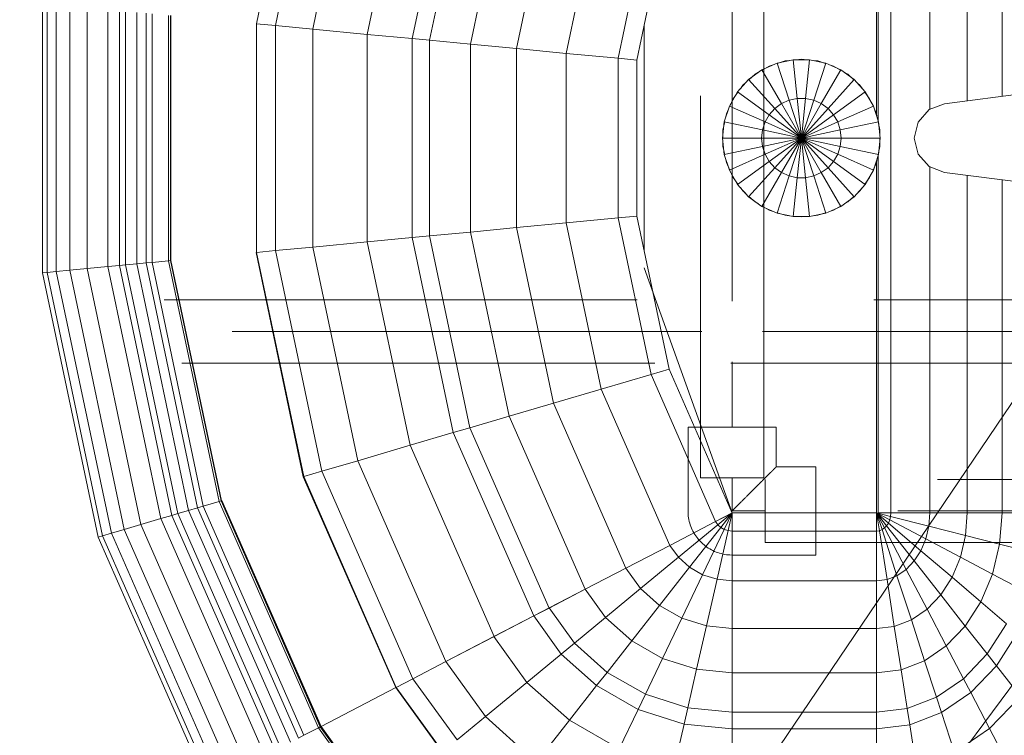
# Model space of a CAD drawing. Header units: millimetres. Extents: x -121 to 19418, y 4737 to 43947.
# Tile 12 of 42: x 12623 to 12935, y 40419 to 40646. Entities that reach past the tile are written whole.
import ezdxf

# ---------------------------------------------------------------- set-up
doc = ezdxf.new("R2010")
doc.units = ezdxf.units.MM
doc.linetypes.add('ADSK_Скрыто', pattern=[300, 150, -150])
doc.linetypes.add('ADSK_Штриховая_ш3 п1_5', pattern=[225, 150, -75])
for name, color, linetype, lineweight in [('A-DETL-____-HDLN', 90, 'ADSK_Скрыто', 9), ('A-DETL-____-MBND', 5, 'ADSK_Штриховая_ш3 п1_5', 20), ('M-EQPM-____-OTLN', 50, 'Continuous', 20), ('P-PIPE-____-IDEN', 2, 'Continuous', 20)]:
    doc.layers.add(name, color=color, linetype=linetype, lineweight=lineweight)

# ---------------------------------------------------------------- blocks, each defined once
blk = doc.blocks.new('Прямая форма - 83 new-608910-В_Этаж 04_Водопровод')
at = {"layer": 'M-EQPM-____-OTLN', "color": 9}
for p, q in [((-17.64, -108.83), (-10.91, -161.71)), ((10.91, -161.71), (17.64, -108.83)), ((118.83, -143.5), (118.83, -133.71)), ((118.83, -133.71), (118.83, -143.5)), ((128.72, -144.27), (131.15, -134.66)), ((138.23, -146.53), (143.01, -137.48)), ((167.24, -145.29), (156.87, -138.61)), ((167.24, -145.29), (176.96, -137.68)), ((187.18, -147.45), (176.96, -137.68)), ((187.18, -147.45), (200.99, -140.21)), ((-13.23, -143.5), (-118.83, -143.5)), ((118.83, -143.5), (13.23, -143.5)), ((128.72, -144.27), (118.83, -143.5)), ((118.83, -154.51), (118.83, -143.5)), ((118.83, -143.5), (118.83, -154.51)), ((146.99, -150.2), (153.93, -142.06)), ((163.51, -148.22), (153.93, -142.06)), ((125.98, -155.06), (128.72, -144.27)), ((138.23, -146.53), (128.72, -144.27)), ((132.86, -156.7), (138.23, -146.53)), ((146.99, -150.2), (138.23, -146.53)), ((163.51, -148.22), (167.24, -145.29)), ((175.76, -153.43), (167.24, -145.29)), ((154.68, -155.15), (163.51, -148.22)), ((171.37, -155.74), (163.51, -148.22)), ((175.76, -153.43), (187.18, -147.45)), ((194.78, -158.6), (187.18, -147.45)), ((139.2, -159.35), (146.99, -150.2)), ((154.68, -155.15), (146.99, -150.2)), ((-11.83, -154.51), (-118.83, -154.51)), ((118.83, -154.51), (11.83, -154.51)), ((125.98, -155.06), (118.83, -154.51)), ((118.83, -166.38), (118.83, -154.51)), ((118.83, -154.51), (118.83, -166.38)), ((123.03, -166.71), (125.98, -155.06)), ((132.86, -156.7), (125.98, -155.06)), ((144.76, -162.93), (154.68, -155.15)), ((160.98, -161.18), (154.68, -155.15)), ((160.98, -161.18), (171.37, -155.74)), ((171.37, -155.74), (175.76, -153.43)), ((177.21, -164.3), (171.37, -155.74)), ((182.09, -162.72), (175.76, -153.43)), ((127.07, -167.67), (132.86, -156.7)), ((139.2, -159.35), (132.86, -156.7)), ((182.09, -162.72), (194.78, -158.6)), ((-10.91, -161.71), (-9.03, -166.6)), ((9.03, -166.6), (10.91, -161.71)), ((130.79, -169.23), (139.2, -159.35)), ((144.76, -162.93), (139.2, -159.35)), ((149.32, -167.29), (160.98, -161.18)), ((165.67, -168.05), (160.98, -161.18)), ((134.05, -171.33), (144.76, -162.93)), ((149.32, -167.29), (144.76, -162.93)), ((165.67, -168.05), (177.21, -164.3)), ((177.21, -164.3), (182.09, -162.72)), ((180.8, -173.6), (177.21, -164.3)), ((185.98, -172.79), (182.09, -162.72)), ((-9.11, -166.38), (-118.83, -166.38)), ((-9.03, -166.6), (-5.09, -170.07)), ((5.09, -170.07), (9.03, -166.6)), ((118.83, -166.38), (9.11, -166.38)), ((123.03, -166.71), (118.83, -166.38)), ((118.83, -178.78), (118.83, -166.38)), ((118.83, -166.38), (118.83, -178.78)), ((119.94, -178.86), (123.03, -166.71)), ((121.02, -179.12), (127.07, -167.67)), ((127.07, -167.67), (123.03, -166.71)), ((130.79, -169.23), (127.07, -167.67)), ((136.73, -173.89), (149.32, -167.29)), ((152.71, -172.26), (149.32, -167.29)), ((152.71, -172.26), (165.67, -168.05)), ((168.55, -175.51), (165.67, -168.05)), ((-5.09, -170.07), (0, -171.32)), ((0, -171.32), (5.09, -170.07)), ((122.01, -179.53), (130.79, -169.23)), ((122.88, -180.09), (134.05, -171.33)), ((134.05, -171.33), (130.79, -169.23)), ((136.73, -173.89), (134.05, -171.33)), ((185.98, -172.79), (199.45, -170.69)), ((123.59, -180.77), (136.73, -173.89)), ((138.72, -176.81), (136.73, -173.89)), ((138.72, -176.81), (152.71, -172.26)), ((154.8, -177.66), (152.71, -172.26)), ((168.55, -175.51), (180.8, -173.6)), ((180.8, -173.6), (185.98, -172.79)), ((182.02, -183.27), (180.8, -173.6)), ((187.3, -183.27), (185.98, -172.79)), ((124.12, -181.55), (138.72, -176.81)), ((139.94, -179.98), (138.72, -176.81)), ((139.94, -179.98), (154.8, -177.66)), ((154.8, -177.66), (168.55, -175.51)), ((155.5, -183.27), (154.8, -177.66)), ((169.53, -183.27), (168.55, -175.51)), ((118.83, -178.78), (-118.83, -178.78)), ((119.94, -178.86), (118.83, -178.78)), ((118.83, -182.73), (118.83, -178.78)), ((118.83, -178.78), (118.83, -182.73)), ((118.83, -183.27), (119.94, -178.86)), ((118.83, -183.27), (121.02, -179.12)), ((118.83, -183.27), (122.01, -179.53)), ((118.83, -183.27), (122.88, -180.09)), ((118.83, -183.27), (123.59, -180.77)), ((121.02, -179.12), (119.94, -178.86)), ((122.01, -179.53), (121.02, -179.12)), ((122.88, -180.09), (122.01, -179.53)), ((123.59, -180.77), (122.88, -180.09)), ((124.12, -181.55), (123.59, -180.77)), ((124.45, -182.4), (139.94, -179.98)), ((140.36, -183.27), (139.94, -179.98)), ((-118.83, -182.73), (-5.2, -182.73)), ((-7.85, -183.27), (-118.83, -183.27)), ((-5.2, -182.68), (-10.17, -184.3)), ((-8.92, -183.89), (-7.73, -183.36)), ((-7.73, -183.36), (-6.44, -183.09)), ((0, -182.13), (-5.2, -182.68)), ((-5.2, -182.68), (-2.62, -194.79)), ((-5.17, -182.82), (-2.61, -182.27)), ((-2.61, -182.27), (-1.3, -182.27)), ((0, -194.51), (0, -182.13)), ((5.2, -182.68), (0, -182.13)), ((0, -182.27), (2.61, -182.27)), ((2.61, -182.27), (5.17, -182.82)), ((2.62, -194.79), (5.2, -182.68)), ((10.17, -184.3), (5.2, -182.68)), ((5.34, -182.73), (118.83, -182.73)), ((6.44, -183.09), (7.73, -183.36)), ((118.83, -183.27), (7.32, -183.27)), ((7.73, -183.36), (10.11, -184.42)), ((118.83, -183.27), (124.12, -181.55)), ((118.83, -183.27), (124.45, -182.4)), ((118.83, -183.27), (118.83, -229.07)), ((124.56, -183.27), (118.83, -183.27)), ((118.83, -229.07), (118.83, -183.27)), ((118.83, -183.27), (124.56, -183.27)), ((124.45, -182.4), (124.12, -181.55)), ((124.56, -183.27), (124.45, -182.4)), ((140.36, -183.27), (124.56, -183.27)), ((124.56, -229.09), (124.56, -183.27)), ((124.56, -183.27), (140.36, -183.27)), ((155.5, -183.27), (140.36, -183.27)), ((140.36, -229.09), (140.36, -183.27)), ((140.36, -183.27), (155.5, -183.27)), ((169.53, -183.27), (155.5, -183.27)), ((155.5, -229.09), (155.5, -183.27)), ((155.5, -183.27), (169.53, -183.27)), ((182.02, -183.27), (169.53, -183.27)), ((169.53, -229.09), (169.53, -183.27)), ((169.53, -183.27), (182.02, -183.27)), ((187.3, -183.27), (182.02, -183.27)), ((182.02, -229.09), (182.02, -183.27)), ((182.02, -183.27), (187.3, -183.27)), ((201.03, -183.27), (187.3, -183.27)), ((187.3, -229.09), (187.3, -183.27)), ((187.3, -183.27), (201.03, -183.27)), ((-14.69, -186.91), (-18.58, -190.41)), ((-10.17, -184.3), (-14.69, -186.91)), ((-14.69, -186.91), (-7.42, -196.92)), ((-14.61, -187.02), (-12.5, -185.48)), ((-12.5, -185.48), (-10.11, -184.42)), ((-10.17, -184.3), (-5.13, -195.6)), ((5.13, -195.6), (10.17, -184.3)), ((7.42, -196.92), (14.69, -186.91)), ((14.69, -186.91), (10.17, -184.3)), ((11.3, -184.95), (12.5, -185.48)), ((12.5, -185.48), (14.61, -187.02)), ((18.58, -190.41), (14.69, -186.91)), ((-18.58, -190.41), (-21.65, -194.63)), ((-18.58, -190.41), (-9.38, -198.69)), ((-17.36, -189.26), (-16.73, -188.56)), ((-16.73, -188.56), (-15.67, -187.79)), ((9.38, -198.69), (18.58, -190.41)), ((15.67, -187.79), (16.73, -188.56)), ((16.73, -188.56), (17.36, -189.26)), ((21.65, -194.63), (18.58, -190.41)), ((-20.88, -193.58), (-20.23, -192.44)), ((-20.23, -192.44), (-18.48, -190.5)), ((18.48, -190.5), (20.23, -192.44)), ((20.23, -192.44), (20.88, -193.58)), ((-21.65, -194.63), (-23.78, -199.41)), ((-22.84, -196.97), (-21.53, -194.7)), ((-21.65, -194.63), (-10.93, -200.82)), ((-5.13, -195.6), (-7.42, -196.92)), ((-2.62, -194.79), (-5.13, -195.6)), ((-5.13, -195.6), (0, -207.13)), ((0, -194.51), (-2.62, -194.79)), ((-2.62, -194.79), (0, -207.13)), ((0, -207.13), (0, -194.51)), ((2.62, -194.79), (0, -194.51)), ((0, -207.13), (2.62, -194.79)), ((0, -207.13), (5.13, -195.6)), ((5.13, -195.6), (2.62, -194.79)), ((7.42, -196.92), (5.13, -195.6)), ((10.93, -200.82), (21.65, -194.63)), ((21.53, -194.7), (22.84, -196.97)), ((23.78, -199.41), (21.65, -194.63)), ((-23.78, -199.41), (-24.86, -204.52)), ((-24.45, -201.94), (-23.65, -199.45)), ((-23.78, -199.41), (-12, -203.23)), ((-23.24, -198.21), (-22.84, -196.97)), ((-9.38, -198.69), (-10.93, -200.82)), ((-7.42, -196.92), (-9.38, -198.69)), ((-9.38, -198.69), (0, -207.13)), ((-7.42, -196.92), (0, -207.13)), ((0, -207.13), (7.42, -196.92)), ((0, -207.13), (9.38, -198.69)), ((9.38, -198.69), (7.42, -196.92)), ((10.93, -200.82), (9.38, -198.69)), ((12, -203.23), (23.78, -199.41)), ((22.84, -196.97), (23.24, -198.21)), ((23.65, -199.45), (24.45, -201.94)), ((24.86, -204.52), (23.78, -199.41)), ((-24.59, -203.24), (-24.45, -201.94)), ((-10.93, -200.82), (-12, -203.23)), ((-10.93, -200.82), (0, -207.13)), ((0, -207.13), (10.93, -200.82)), ((12, -203.23), (10.93, -200.82)), ((24.45, -201.94), (24.59, -203.24)), ((-25, -207.13), (-24.73, -204.54)), ((-24.86, -204.52), (-12.55, -205.82)), ((-24.86, -204.52), (-24.86, -209.75)), ((-12, -203.23), (-12.55, -205.82)), ((-12.55, -205.82), (0, -207.13)), ((-12.55, -205.82), (-12.55, -208.45)), ((-12, -203.23), (0, -207.13)), ((0, -207.13), (12, -203.23)), ((0, -207.13), (12.55, -205.82)), ((12.55, -205.82), (12, -203.23)), ((12.55, -205.82), (24.86, -204.52)), ((12.55, -208.45), (12.55, -205.82)), ((24.73, -204.54), (25, -207.13)), ((24.86, -209.75), (24.86, -204.52)), ((-24.73, -209.73), (-25, -207.13)), ((-24.86, -209.75), (-12.55, -208.45)), ((-12.55, -208.45), (0, -207.13)), ((-12.55, -208.45), (-12, -211.04)), ((-12, -211.04), (0, -207.13)), ((-10.93, -213.45), (0, -207.13)), ((-9.38, -215.58), (0, -207.13)), ((-7.42, -217.35), (0, -207.13)), ((-5.13, -218.67), (0, -207.13)), ((-2.62, -219.48), (0, -207.13)), ((0, -207.13), (12.55, -208.45)), ((0, -207.13), (12, -211.04)), ((0, -207.13), (10.93, -213.45)), ((0, -207.13), (9.38, -215.58)), ((0, -207.13), (7.42, -217.35)), ((0, -207.13), (5.13, -218.67)), ((0, -207.13), (2.62, -219.48)), ((0, -219.76), (0, -207.13)), ((12, -211.04), (12.55, -208.45)), ((12.55, -208.45), (24.86, -209.75)), ((25, -207.13), (24.73, -209.73)), ((-24.86, -209.75), (-23.78, -214.86)), ((-24.45, -212.33), (-24.59, -211.03)), ((-23.65, -214.82), (-24.45, -212.33)), ((-23.78, -214.86), (-12, -211.04)), ((-12, -211.04), (-10.93, -213.45)), ((10.93, -213.45), (12, -211.04)), ((12, -211.04), (23.78, -214.86)), ((24.45, -212.33), (23.65, -214.82)), ((23.78, -214.86), (24.86, -209.75)), ((24.59, -211.03), (24.45, -212.33)), ((-23.78, -214.86), (-21.65, -219.63)), ((-21.65, -219.63), (-10.93, -213.45)), ((-10.93, -213.45), (-9.38, -215.58)), ((9.38, -215.58), (10.93, -213.45)), ((10.93, -213.45), (21.65, -219.63)), ((21.65, -219.63), (23.78, -214.86)), ((-22.84, -217.3), (-23.24, -216.06)), ((-21.53, -219.57), (-22.84, -217.3)), ((-18.58, -223.86), (-9.38, -215.58)), ((-14.69, -227.36), (-7.42, -217.35)), ((-9.38, -215.58), (-7.42, -217.35)), ((-7.42, -217.35), (-5.13, -218.67)), ((5.13, -218.67), (7.42, -217.35)), ((7.42, -217.35), (9.38, -215.58)), ((7.42, -217.35), (14.69, -227.36)), ((9.38, -215.58), (18.58, -223.86)), ((22.84, -217.3), (21.53, -219.57)), ((23.24, -216.06), (22.84, -217.3)), ((-21.65, -219.63), (-18.58, -223.86)), ((-20.23, -221.83), (-20.88, -220.69)), ((-10.17, -229.97), (-5.13, -218.67)), ((-5.2, -231.59), (-2.62, -219.48)), ((-5.13, -218.67), (-2.62, -219.48)), ((-2.62, -219.48), (0, -219.76)), ((0, -219.76), (2.62, -219.48)), ((0, -232.13), (0, -219.76)), ((2.62, -219.48), (5.13, -218.67)), ((2.62, -219.48), (5.2, -231.59)), ((5.13, -218.67), (10.17, -229.97)), ((18.58, -223.86), (21.65, -219.63)), ((20.88, -220.69), (20.23, -221.83)), ((-18.48, -223.77), (-20.23, -221.83)), ((-18.58, -223.86), (-14.69, -227.36)), ((-16.73, -225.71), (-17.6, -224.74)), ((14.69, -227.36), (18.58, -223.86)), ((17.6, -224.74), (16.73, -225.71)), ((20.23, -221.83), (18.48, -223.77)), ((-15.67, -226.48), (-16.73, -225.71)), ((-14.69, -227.36), (-10.17, -229.97)), ((-12.5, -228.79), (-14.61, -227.25)), ((10.17, -229.97), (14.69, -227.36)), ((14.61, -227.25), (12.5, -228.79)), ((16.73, -225.71), (15.67, -226.48)), ((-10.11, -229.85), (-12.5, -228.79)), ((-10.17, -229.97), (-5.2, -231.59)), ((-7.73, -230.91), (-8.92, -230.38)), ((-6.44, -231.18), (-7.73, -230.91)), ((5.2, -231.59), (10.17, -229.97)), ((7.73, -230.91), (6.44, -231.18)), ((10.11, -229.85), (7.73, -230.91)), ((12.5, -228.79), (11.3, -229.32)), ((118.83, -229.09), (41.1, -257.04)), ((73.23, -249.09), (118.84, -229.07)), ((124.56, -229.09), (118.83, -229.09)), ((118.83, -229.09), (121.56, -234.36)), ((118.83, -229.09), (122.57, -233.63)), ((118.83, -229.09), (122.57, -233.63)), ((118.83, -229.09), (123.41, -232.69)), ((118.83, -229.09), (123.41, -232.69)), ((118.83, -229.09), (124.04, -231.59)), ((118.83, -229.09), (124.04, -231.59)), ((118.83, -229.09), (124.43, -230.37)), ((118.83, -229.09), (124.43, -230.37)), ((118.83, -229.09), (124.56, -229.09)), ((118.84, -229.07), (121.57, -234.34)), ((124.04, -231.59), (124.43, -230.37)), ((124.04, -231.59), (124.43, -230.37)), ((124.43, -230.37), (124.56, -229.09)), ((124.43, -230.37), (124.56, -229.09)), ((124.43, -230.37), (139.86, -233.89)), ((124.43, -230.37), (139.86, -233.89)), ((140.36, -229.09), (124.56, -229.09)), ((124.56, -229.09), (140.36, -229.09)), ((139.86, -233.89), (140.36, -229.09)), ((139.86, -233.89), (140.36, -229.09)), ((155.5, -229.09), (140.36, -229.09)), ((140.36, -229.09), (155.5, -229.09)), ((154.66, -237.26), (155.5, -229.09)), ((154.66, -237.26), (155.5, -229.09)), ((169.53, -229.09), (155.5, -229.09)), ((155.5, -229.09), (169.53, -229.09)), ((168.36, -240.39), (169.53, -229.09)), ((168.36, -240.39), (169.53, -229.09)), ((182.02, -229.09), (169.53, -229.09)), ((169.53, -229.09), (182.02, -229.09)), ((180.56, -243.17), (182.02, -229.09)), ((180.56, -243.17), (182.02, -229.09)), ((187.3, -229.09), (182.02, -229.09)), ((182.02, -229.09), (187.3, -229.09)), ((185.73, -244.35), (187.3, -229.09)), ((185.73, -244.35), (187.3, -229.09)), ((201.03, -229.09), (187.3, -229.09)), ((187.3, -229.09), (201.03, -229.09)), ((-5.2, -231.59), (0, -232.13)), ((-2.61, -232), (-5.17, -231.45)), ((0, -232), (-2.61, -232)), ((0, -232.13), (5.2, -231.59)), ((2.61, -232), (1.3, -232)), ((5.17, -231.45), (2.61, -232)), ((121.56, -234.36), (122.57, -233.63)), ((121.56, -234.36), (122.57, -233.63)), ((122.57, -233.63), (123.41, -232.69)), ((122.57, -233.63), (123.41, -232.69)), ((122.57, -233.63), (132.89, -246.14)), ((122.57, -233.63), (132.89, -246.14)), ((123.41, -232.69), (124.04, -231.59)), ((123.41, -232.69), (124.04, -231.59)), ((123.41, -232.69), (136.04, -242.61)), ((123.41, -232.69), (136.04, -242.61)), ((124.04, -231.59), (138.4, -238.46)), ((124.04, -231.59), (138.4, -238.46)), ((138.4, -238.46), (139.86, -233.89)), ((138.4, -238.46), (139.86, -233.89)), ((139.86, -233.89), (154.66, -237.26)), ((139.86, -233.89), (154.66, -237.26)), ((74.91, -254.82), (121.57, -234.34)), ((74.91, -254.82), (121.57, -234.34)), ((121.56, -234.36), (129.09, -248.88)), ((121.57, -234.34), (129.1, -248.85)), ((152.17, -245.06), (154.66, -237.26)), ((152.17, -245.06), (154.66, -237.26)), ((154.66, -237.26), (168.36, -240.39)), ((154.66, -237.26), (168.36, -240.39)), ((136.04, -242.61), (138.4, -238.46)), ((136.04, -242.61), (138.4, -238.46)), ((138.4, -238.46), (152.17, -245.06)), ((138.4, -238.46), (152.17, -245.06)), ((164.92, -251.17), (168.36, -240.39)), ((164.92, -251.17), (168.36, -240.39)), ((168.36, -240.39), (180.56, -243.17)), ((168.36, -240.39), (180.56, -243.17)), ((132.89, -246.14), (136.04, -242.61)), ((132.89, -246.14), (136.04, -242.61)), ((136.04, -242.61), (148.15, -252.12)), ((136.04, -242.61), (148.15, -252.12)), ((176.28, -256.6), (180.56, -243.17)), ((176.28, -256.6), (180.56, -243.17)), ((180.56, -243.17), (185.73, -244.35)), ((180.56, -243.17), (185.73, -244.35)), ((129.09, -248.88), (132.89, -246.14)), ((129.09, -248.88), (132.89, -246.14)), ((132.89, -246.14), (142.78, -258.12)), ((132.89, -246.14), (142.78, -258.12)), ((148.15, -252.12), (152.17, -245.06)), ((148.15, -252.12), (152.17, -245.06)), ((152.17, -245.06), (164.92, -251.17)), ((152.17, -245.06), (164.92, -251.17)), ((181.08, -258.9), (185.73, -244.35)), ((181.08, -258.9), (185.73, -244.35)), ((185.73, -244.35), (199.15, -247.41)), ((185.73, -244.35), (199.15, -247.41)), ((-73.23, -249.09), (-24.73, -259.3)), ((24.73, -259.3), (73.23, -249.09)), ((73.23, -249.09), (74.91, -254.82)), ((73.23, -249.09), (74.91, -254.82)), ((79.55, -270.61), (129.1, -248.85)), ((79.55, -270.61), (129.1, -248.85)), ((129.09, -248.88), (136.31, -262.79)), ((129.1, -248.85), (136.32, -262.77)), ((142.78, -258.12), (148.15, -252.12)), ((142.78, -258.12), (148.15, -252.12)), ((148.15, -252.12), (159.36, -260.93)), ((148.15, -252.12), (159.36, -260.93)), ((159.36, -260.93), (164.92, -251.17)), ((159.36, -260.93), (164.92, -251.17)), ((164.92, -251.17), (176.28, -256.6)), ((164.92, -251.17), (176.28, -256.6)), ((-74.91, -254.82), (-25.3, -265.27)), ((-74.91, -254.82), (-25.3, -265.27)), ((25.3, -265.27), (74.91, -254.82)), ((25.3, -265.27), (74.91, -254.82)), ((74.91, -254.82), (79.55, -270.61)), ((74.91, -254.82), (79.55, -270.61)), ((35.49, -257.04), (-35.49, -257.04)), ((136.31, -262.79), (142.78, -258.12)), ((136.31, -262.79), (142.78, -258.12)), ((142.78, -258.12), (151.94, -269.23)), ((142.78, -258.12), (151.94, -269.23)), ((169.35, -268.77), (176.28, -256.6)), ((169.35, -268.77), (176.28, -256.6)), ((173.57, -272.09), (181.08, -258.9)), ((173.57, -272.09), (181.08, -258.9)), ((176.28, -256.6), (181.08, -258.9)), ((176.28, -256.6), (181.08, -258.9)), ((181.08, -258.9), (193.57, -264.88)), ((181.08, -258.9), (193.57, -264.88)), ((-24.73, -259.3), (-25.3, -265.27)), ((-24.73, -259.3), (-25.3, -265.27)), ((-24.73, -259.3), (24.73, -259.3)), ((24.73, -259.3), (25.3, -265.27)), ((24.73, -259.3), (25.3, -265.27)), ((151.94, -269.23), (159.36, -260.93)), ((151.94, -269.23), (159.36, -260.93)), ((159.36, -260.93), (169.35, -268.77)), ((159.36, -260.93), (169.35, -268.77)), ((-25.3, -265.27), (-26.87, -281.7)), ((-25.3, -265.27), (-26.87, -281.7)), ((-25.3, -265.27), (25.3, -265.27)), ((-25.3, -265.27), (25.3, -265.27)), ((25.3, -265.27), (26.87, -281.7)), ((25.3, -265.27), (26.87, -281.7)), ((84, -285.74), (136.32, -262.77)), ((84, -285.74), (136.32, -262.77)), ((136.31, -262.79), (143, -275.69)), ((136.32, -262.77), (143.01, -275.66)), ((184.55, -280.71), (193.57, -264.88)), ((184.55, -280.71), (193.57, -264.88)), ((-79.55, -270.61), (-26.87, -281.7)), ((-79.55, -270.61), (-26.87, -281.7)), ((26.87, -281.7), (79.55, -270.61)), ((26.87, -281.7), (79.55, -270.61)), ((79.55, -270.61), (84, -285.74)), ((79.55, -270.61), (84, -285.74)), ((143, -275.69), (151.94, -269.23)), ((143, -275.69), (151.94, -269.23)), ((151.94, -269.23), (160.1, -279.12)), ((151.94, -269.23), (160.1, -279.12)), ((160.1, -279.12), (169.35, -268.77)), ((160.1, -279.12), (169.35, -268.77)), ((169.35, -268.77), (173.57, -272.09)), ((169.35, -268.77), (173.57, -272.09)), ((163.55, -283.3), (173.57, -272.09)), ((163.55, -283.3), (173.57, -272.09)), ((173.57, -272.09), (184.55, -280.71)), ((173.57, -272.09), (184.55, -280.71)), ((88.12, -299.76), (143.01, -275.66)), ((88.12, -299.76), (143.01, -275.66)), ((143, -275.69), (148.95, -287.16)), ((143.01, -275.66), (148.97, -287.14)), ((148.95, -287.16), (160.1, -279.12)), ((148.95, -287.16), (160.1, -279.12)), ((160.1, -279.12), (163.55, -283.3)), ((160.1, -279.12), (163.55, -283.3)), ((172.52, -294.17), (184.55, -280.71)), ((172.52, -294.17), (184.55, -280.71)), ((184.55, -280.71), (197.84, -291.15)), ((184.55, -280.71), (197.84, -291.15)), ((-26.87, -281.7), (-28.37, -297.46)), ((-26.87, -281.7), (-28.37, -297.46)), ((-26.87, -281.7), (26.87, -281.7)), ((-26.87, -281.7), (26.87, -281.7)), ((26.87, -281.7), (28.37, -297.46)), ((26.87, -281.7), (28.37, -297.46)), ((151.47, -292.02), (163.55, -283.3)), ((151.47, -292.02), (163.55, -283.3)), ((163.55, -283.3), (172.52, -294.17)), ((163.55, -283.3), (172.52, -294.17)), ((-84, -285.74), (-28.37, -297.46)), ((-84, -285.74), (-28.37, -297.46)), ((28.37, -297.46), (84, -285.74)), ((28.37, -297.46), (84, -285.74)), ((84, -285.74), (88.12, -299.76)), ((84, -285.74), (88.12, -299.76)), ((91.79, -312.24), (148.97, -287.14)), ((91.79, -312.24), (148.97, -287.14)), ((148.95, -287.16), (151.47, -292.02)), ((148.97, -287.14), (151.49, -291.99)), ((93.35, -317.52), (151.49, -291.99)), ((93.35, -317.52), (151.49, -291.99)), ((151.47, -292.02), (158.02, -304.64)), ((151.49, -291.99), (158.03, -304.61)), ((183.37, -307.32), (197.84, -291.15)), ((183.37, -307.32), (197.84, -291.15)), ((158.02, -304.64), (172.52, -294.17)), ((158.02, -304.64), (172.52, -294.17)), ((172.52, -294.17), (183.37, -307.32)), ((172.52, -294.17), (183.37, -307.32)), ((-88.13, -299.76), (-29.77, -312.05)), ((-88.13, -299.76), (-29.77, -312.05)), ((-28.37, -297.46), (-29.77, -312.05)), ((-28.37, -297.46), (-29.77, -312.05)), ((-28.37, -297.46), (28.37, -297.46)), ((-28.37, -297.46), (28.37, -297.46)), ((28.37, -297.46), (29.77, -312.05)), ((28.37, -297.46), (29.77, -312.05)), ((29.77, -312.05), (88.12, -299.76)), ((29.77, -312.05), (88.12, -299.76)), ((88.12, -299.76), (91.79, -312.24)), ((88.12, -299.76), (91.79, -312.24)), ((97.38, -331.24), (158.03, -304.61)), ((97.38, -331.24), (158.03, -304.61)), ((158.02, -304.64), (165.94, -319.91)), ((158.03, -304.61), (165.95, -319.88)), ((165.94, -319.91), (183.37, -307.32)), ((165.94, -319.91), (183.37, -307.32)), ((183.37, -307.32), (190.79, -316.32)), ((183.37, -307.32), (190.79, -316.32)), ((-91.79, -312.24), (-31.01, -325.04)), ((-91.79, -312.24), (-31.01, -325.04)), ((-29.77, -312.05), (-31.01, -325.04)), ((-29.77, -312.05), (-31.01, -325.04)), ((-29.77, -312.05), (29.77, -312.05)), ((-29.77, -312.05), (29.77, -312.05)), ((29.77, -312.05), (31, -325.04)), ((29.77, -312.05), (31, -325.04)), ((31, -325.04), (91.79, -312.24)), ((31, -325.04), (91.79, -312.24)), ((91.79, -312.24), (93.35, -317.52)), ((91.79, -312.24), (93.35, -317.52)), ((-93.35, -317.52), (-31.53, -330.54)), ((-93.35, -317.52), (-31.53, -330.54)), ((31.53, -330.54), (93.35, -317.52)), ((31.53, -330.54), (93.35, -317.52)), ((93.35, -317.52), (97.38, -331.24)), ((93.35, -317.52), (97.38, -331.24)), ((171.36, -330.35), (190.79, -316.32)), ((171.36, -330.35), (190.79, -316.32)), ((102.26, -347.85), (165.95, -319.88)), ((102.26, -347.85), (165.95, -319.88)), ((165.94, -319.91), (171.36, -330.35)), ((165.95, -319.88), (171.37, -330.33)), ((174.11, -335.65), (194.56, -320.89)), ((174.11, -335.65), (194.56, -320.89)), ((174.17, -335.77), (194.65, -320.99)), ((194.65, -320.99), (174.17, -335.77)), ((-31.01, -325.04), (-31.53, -330.54)), ((-31.01, -325.04), (-31.53, -330.54)), ((-31.01, -325.04), (31, -325.04)), ((-31.01, -325.04), (31, -325.04)), ((31, -325.04), (31.53, -330.54)), ((31, -325.04), (31.53, -330.54)), ((-31.53, -330.54), (-32.89, -344.83)), ((-31.53, -330.54), (-32.89, -344.83)), ((-31.53, -330.54), (31.53, -330.54)), ((-31.53, -330.54), (31.53, -330.54)), ((31.53, -330.54), (32.89, -344.83)), ((31.53, -330.54), (32.89, -344.83)), ((105.6, -359.2), (171.37, -330.33)), ((105.6, -359.2), (171.37, -330.33)), ((171.37, -330.33), (174.12, -335.63)), ((-97.38, -331.24), (-32.89, -344.83)), ((-97.38, -331.24), (-32.89, -344.83)), ((32.89, -344.83), (97.38, -331.24)), ((32.89, -344.83), (97.38, -331.24)), ((97.38, -331.24), (102.26, -347.85)), ((97.38, -331.24), (102.26, -347.85)), ((107.3, -364.97), (174.12, -335.63)), ((107.3, -364.97), (174.12, -335.63)), ((107.33, -365.1), (174.19, -335.75)), ((107.33, -365.1), (174.19, -335.75)), ((174.11, -335.65), (174.17, -335.77)), ((174.12, -335.63), (174.19, -335.75)), ((174.17, -335.77), (186.47, -359.48)), ((174.19, -335.75), (186.5, -359.48)), ((211.5, -341.42), (186.47, -359.48)), ((186.47, -359.48), (211.5, -341.42)), ((186.56, -359.58), (211.59, -341.52)), ((186.56, -359.58), (211.59, -341.52)), ((186.62, -359.7), (211.67, -341.62)), ((186.62, -359.7), (211.67, -341.62)), ((186.91, -360.29), (212.08, -342.12)), ((186.91, -360.29), (212.08, -342.12)), ((-32.89, -344.83), (-34.54, -362.11)), ((-32.89, -344.83), (-34.54, -362.11)), ((-32.89, -344.83), (32.89, -344.83)), ((-32.89, -344.83), (32.89, -344.83)), ((32.89, -344.83), (34.54, -362.11)), ((32.89, -344.83), (34.54, -362.11)), ((-102.26, -347.85), (-34.54, -362.11)), ((-102.26, -347.85), (-34.54, -362.11)), ((34.54, -362.11), (102.26, -347.85)), ((34.54, -362.11), (102.26, -347.85)), ((102.26, -347.85), (105.6, -359.2)), ((102.26, -347.85), (105.6, -359.2)), ((-105.6, -359.2), (-35.67, -373.93)), ((-105.6, -359.2), (-35.67, -373.93)), ((-34.54, -362.11), (-35.67, -373.93)), ((-34.54, -362.11), (-35.67, -373.93)), ((-34.54, -362.11), (34.54, -362.11)), ((-34.54, -362.11), (34.54, -362.11)), ((34.54, -362.11), (35.67, -373.93)), ((34.54, -362.11), (35.67, -373.93)), ((35.67, -373.93), (105.6, -359.2)), ((35.67, -373.93), (105.6, -359.2)), ((105.6, -359.2), (107.3, -364.97)), ((105.6, -359.2), (107.3, -364.97)), ((114.92, -390.91), (186.5, -359.48)), ((114.92, -390.91), (186.5, -359.48)), ((114.96, -391.04), (186.54, -359.61)), ((114.96, -391.04), (186.54, -359.61)), ((115, -391.17), (186.6, -359.73)), ((115, -391.17), (186.6, -359.73)), ((115.17, -391.77), (186.9, -360.28)), ((115.17, -391.77), (186.9, -360.28)), ((186.47, -359.48), (186.54, -359.6)), ((186.5, -359.48), (186.56, -359.6)), ((186.54, -359.6), (186.6, -359.72)), ((186.56, -359.6), (186.62, -359.72)), ((186.6, -359.72), (186.9, -360.3)), ((186.62, -359.72), (186.91, -360.27)), ((186.9, -360.3), (189.3, -364.93)), ((186.91, -360.27), (189.31, -364.91)), ((-107.3, -364.97), (-36.24, -379.93)), ((-107.3, -364.97), (-36.24, -379.93)), ((36.24, -379.93), (107.3, -364.97)), ((36.24, -379.93), (107.3, -364.97)), ((36.25, -380.07), (107.33, -365.1)), ((36.25, -380.07), (107.33, -365.1)), ((107.3, -364.97), (107.33, -365.1)), ((107.3, -364.97), (107.33, -365.1)), ((116.66, -396.81), (189.3, -364.91)), ((116.66, -396.81), (189.3, -364.91)), ((189.3, -364.93), (190.17, -366.62)), ((117.19, -398.64), (190.17, -366.6)), ((117.19, -398.64), (190.17, -366.6)), ((118.02, -401.46), (191.52, -369.2)), ((118.02, -401.46), (191.52, -369.2)), ((-35.67, -373.93), (-36.24, -379.93)), ((-35.67, -373.93), (-36.24, -379.93)), ((-35.67, -373.93), (35.67, -373.93)), ((-35.67, -373.93), (35.67, -373.93)), ((35.67, -373.93), (36.24, -379.93)), ((35.67, -373.93), (36.24, -379.93)), ((119.02, -404.84), (193.13, -372.3)), ((119.02, -404.84), (193.13, -372.3)), ((119.58, -406.75), (194.04, -374.05)), ((119.58, -406.75), (194.04, -374.05)), ((120.62, -410.31), (195.74, -377.33)), ((120.62, -410.31), (195.74, -377.33)), ((-36.24, -379.93), (36.24, -379.93)), ((-36.24, -379.93), (36.24, -379.93)), ((36.24, -379.93), (36.25, -380.07)), ((36.24, -379.93), (36.25, -380.07)), ((122.48, -416.6), (198.75, -383.12)), ((122.48, -416.6), (198.75, -383.12)), ((124.03, -421.88), (201.26, -387.97)), ((124.03, -421.88), (201.26, -387.97)), ((38.83, -407.07), (114.96, -391.04)), ((38.83, -407.07), (114.96, -391.04)), ((38.84, -407.21), (115, -391.17)), ((38.84, -407.21), (115, -391.17)), ((38.9, -407.83), (115.17, -391.77)), ((38.9, -407.83), (115.17, -391.77)), ((114.92, -390.91), (114.96, -391.04)), ((114.92, -390.91), (114.96, -391.04)), ((114.96, -391.04), (115, -391.17)), ((114.96, -391.04), (115, -391.17)), ((115, -391.17), (115.17, -391.77)), ((115, -391.17), (115.17, -391.77)), ((115.17, -391.77), (116.66, -396.81)), ((115.17, -391.77), (116.66, -396.81)), ((125.23, -425.96), (203.21, -391.73)), ((125.23, -425.96), (203.21, -391.73)), ((126.04, -428.75), (204.54, -394.29)), ((126.04, -428.75), (204.54, -394.29)), ((126.45, -430.14), (205.21, -395.56)), ((126.45, -430.14), (205.21, -395.56)), ((39.4, -413.08), (116.66, -396.81)), ((39.4, -413.08), (116.66, -396.81)), ((39.58, -414.98), (117.19, -398.64)), ((39.58, -414.98), (117.19, -398.64)), ((116.66, -396.81), (117.19, -398.64)), ((116.66, -396.81), (117.19, -398.64)), ((117.19, -398.64), (118.02, -401.46)), ((117.19, -398.64), (118.02, -401.46)), ((39.86, -417.92), (118.02, -401.46)), ((39.86, -417.92), (118.02, -401.46)), ((118.02, -401.46), (119.02, -404.84)), ((118.02, -401.46), (119.02, -404.84)), ((40.2, -421.44), (119.02, -404.84)), ((40.2, -421.44), (119.02, -404.84)), ((119.02, -404.84), (119.58, -406.75)), ((119.02, -404.84), (119.58, -406.75)), ((-38.9, -407.83), (38.9, -407.83)), ((-38.9, -407.83), (38.9, -407.83)), ((-38.84, -407.21), (38.84, -407.21)), ((-38.84, -407.21), (38.84, -407.21)), ((-38.83, -407.07), (38.83, -407.07)), ((-38.83, -407.07), (38.83, -407.07)), ((38.83, -407.07), (38.84, -407.21)), ((38.83, -407.07), (38.84, -407.21)), ((38.84, -407.21), (38.9, -407.83)), ((38.84, -407.21), (38.9, -407.83)), ((38.9, -407.83), (39.4, -413.08)), ((38.9, -407.83), (39.4, -413.08)), ((40.39, -423.42), (119.58, -406.75)), ((40.39, -423.42), (119.58, -406.75)), ((119.58, -406.75), (120.62, -410.31)), ((119.58, -406.75), (120.62, -410.31)), ((40.74, -427.13), (120.62, -410.31)), ((40.74, -427.13), (120.62, -410.31)), ((120.62, -410.31), (122.48, -416.6)), ((120.62, -410.31), (122.48, -416.6)), ((-39.58, -414.98), (39.58, -414.98)), ((-39.58, -414.98), (39.58, -414.98)), ((-39.4, -413.08), (39.4, -413.08)), ((-39.4, -413.08), (39.4, -413.08)), ((39.4, -413.08), (39.58, -414.98)), ((39.4, -413.08), (39.58, -414.98)), ((39.58, -414.98), (39.86, -417.92)), ((39.58, -414.98), (39.86, -417.92)), ((-39.87, -417.92), (39.86, -417.92)), ((-39.87, -417.92), (39.86, -417.92)), ((39.86, -417.92), (40.2, -421.44)), ((39.86, -417.92), (40.2, -421.44)), ((41.37, -433.69), (122.48, -416.6)), ((41.37, -433.69), (122.48, -416.6)), ((122.48, -416.6), (124.03, -421.88)), ((122.48, -416.6), (124.03, -421.88)), ((-40.2, -421.44), (40.2, -421.44)), ((-40.2, -421.44), (40.2, -421.44)), ((40.2, -421.44), (40.39, -423.42)), ((40.2, -421.44), (40.39, -423.42)), ((-40.39, -423.42), (40.39, -423.42)), ((-40.39, -423.42), (40.39, -423.42)), ((40.39, -423.42), (40.74, -427.13)), ((40.39, -423.42), (40.74, -427.13)), ((41.89, -439.17), (124.03, -421.88)), ((41.89, -439.17), (124.03, -421.88)), ((124.03, -421.88), (125.23, -425.96)), ((124.03, -421.88), (125.23, -425.96)), ((-40.74, -427.13), (40.74, -427.13)), ((-40.74, -427.13), (40.74, -427.13)), ((40.74, -427.13), (41.37, -433.69)), ((40.74, -427.13), (41.37, -433.69)), ((42.3, -443.43), (125.23, -425.96)), ((42.3, -443.43), (125.23, -425.96)), ((125.23, -425.96), (126.04, -428.75)), ((125.23, -425.96), (126.04, -428.75)), ((42.57, -446.33), (126.04, -428.75)), ((42.57, -446.33), (126.04, -428.75)), ((42.71, -447.77), (126.45, -430.14)), ((42.71, -447.77), (126.45, -430.14)), ((126.04, -428.75), (126.45, -430.14)), ((126.04, -428.75), (126.45, -430.14)), ((-41.37, -433.69), (41.37, -433.69)), ((-41.37, -433.69), (41.37, -433.69)), ((41.37, -433.69), (41.89, -439.17)), ((41.37, -433.69), (41.89, -439.17)), ((-41.89, -439.17), (41.89, -439.17)), ((-41.89, -439.17), (41.89, -439.17)), ((41.89, -439.17), (42.3, -443.43)), ((41.89, -439.17), (42.3, -443.43)), ((-42.57, -446.33), (42.57, -446.33)), ((-42.57, -446.33), (42.57, -446.33)), ((-42.3, -443.43), (42.3, -443.43)), ((-42.3, -443.43), (42.3, -443.43)), ((42.3, -443.43), (42.57, -446.33)), ((42.3, -443.43), (42.57, -446.33)), ((42.57, -446.33), (42.71, -447.77)), ((42.57, -446.33), (42.71, -447.77)), ((-42.71, -447.77), (42.71, -447.77)), ((-42.71, -447.77), (42.71, -447.77))]:
    blk.add_line(p, q, dxfattribs=at)
blk = doc.blocks.new('Прямая форма - FU - 054-611783-В_Этаж 04_Водопровод')
blk.add_blockref('Прямая форма - 83 new-608910-В_Этаж 04_Водопровод', (0, 0))
blk = doc.blocks.new('83 new_ifc_RVT-1-В_Этаж 04_Водопровод')
at = {"layer": 'M-EQPM-____-OTLN', "color": 9, "linetype": 'ADSK_Штриховая_ш3 п1_5', "lineweight": 20, "rotation": 270}
blk.add_blockref('Прямая форма - FU - 054-611783-В_Этаж 04_Водопровод', (25510.28, 40608.41), dxfattribs=at)
blk = doc.blocks.new('ADSK_Полипропилен_Отвод - Универсальный-1254343-В_Этаж 04_Водопровод')
at = {"layer": 'A-DETL-____-MBND', "color": 150}
for p, q in [((-14, 26.5), (-14, 14)), ((14, 26.5), (-14, 26.5)), ((14, 0), (14, 26.5)), ((-14, 14), (-26.5, 14)), ((-26.5, 14), (-26.5, -14)), ((-26.5, -14), (0, -14))]:
    blk.add_line(p, q, dxfattribs=at)
at = {"layer": 'A-DETL-____-MBND', "color": 150, "flags": 128}
blk.add_lwpolyline([(0, -14), (0.56, -13.99), (1.12, -13.96), (1.68, -13.9), (2.23, -13.82), (2.78, -13.72), (3.33, -13.6), (3.87, -13.45), (4.4, -13.29), (4.93, -13.1), (5.45, -12.89), (5.96, -12.67), (6.46, -12.42), (6.96, -12.15), (7.44, -11.86), (7.9, -11.55), (8.36, -11.23), (8.8, -10.89), (9.23, -10.53), (9.64, -10.15), (10.04, -9.75), (10.43, -9.34), (10.79, -8.92), (11.14, -8.48), (11.47, -8.03), (11.78, -7.56), (12.07, -7.09), (12.35, -6.6), (12.6, -6.1), (12.84, -5.59), (13.05, -5.07), (13.24, -4.55), (13.41, -4.01), (13.56, -3.47), (13.69, -2.93), (13.8, -2.38), (13.88, -1.83), (13.94, -1.27), (13.98, -0.71), (14, -0.15), (14, 0)], dxfattribs=at)
at = {"layer": 'A-DETL-____-MBND', "color": 150}
blk.add_open_spline([(0, 0), (-0.9, 0.89), (-2.69, 2.7), (-4.9, 4.9), (-6.4, 6.4), (-7.24, 7.23), (-7.85, 7.85), (-8.45, 8.45), (-9.04, 9.04), (-9.62, 9.61), (-10.16, 10.16), (-10.69, 10.7), (-11.2, 11.2), (-11.69, 11.68), (-12.12, 12.12), (-12.53, 12.54), (-12.9, 12.91), (-13.23, 13.23), (-13.5, 13.5), (-13.71, 13.72), (-13.92, 13.93), (-13.99, 14), (-14, 14)], degree=3, knots=[0, 0, 0, 0, 0.142857, 0.285714, 0.357143, 0.392857, 0.428571, 0.464286, 0.5, 0.535714, 0.571429, 0.607143, 0.642857, 0.678571, 0.714286, 0.75, 0.785714, 0.821429, 0.857143, 0.892857, 0.928571, 1, 1, 1, 1], dxfattribs=at)

msp = doc.modelspace()

# ---------------------------------------------------------------- linework, layer by layer
at = {"layer": 'A-DETL-____-HDLN', "color": 140}
for p, q in [((12848.19, 40537.1), (12848.57, 40537.1)), ((12838.62, 40500.74), (12858.62, 40500.74)), ((12859.12, 40500.24), (12859.12, 40480.24))]:
    msp.add_line(p, q, dxfattribs=at)
at = {"layer": 'A-DETL-____-MBND', "color": 150}
for p, q in [((12838.62, 40846.79), (12838.62, 40500.74)), ((12858.62, 40500.74), (12858.62, 40846.79)), ((12848.62, 40682.44), (12848.62, 40556.76)), ((13043.53, 40557.1), (12449.09, 40557.1)), ((12465.09, 40547.1), (12838.96, 40547.1)), ((12858.28, 40547.1), (13010.11, 40547.1)), ((12449.09, 40537.1), (12848.14, 40537.1)), ((12848.62, 40537.44), (12848.62, 40516.74)), ((12848.62, 40537.1), (13043.71, 40537.1)), ((12848.62, 40500.74), (12848.62, 40490.24)), ((13063.71, 40500.24), (12859.12, 40500.24)), ((12848.62, 40490.24), (12859.12, 40490.24)), ((13051.21, 40490.24), (12875.12, 40490.24)), ((12859.12, 40480.24), (13067.21, 40480.24))]:
    msp.add_line(p, q, dxfattribs=at)
at = {"layer": 'P-PIPE-____-IDEN'}
for p in [(13050.81, 40692.1), (13019.01, 40544.93)]:
    msp.add_line(p, (12248.76, 39507.4), dxfattribs=at)

# ---------------------------------------------------------------- block references
at = {"lineweight": 9}
msp.add_blockref('83 new_ifc_RVT-1-В_Этаж 04_Водопровод', (-12432.57, 0), dxfattribs=at)
at = {"layer": 'A-DETL-____-MBND', "color": 150, "rotation": 270}
msp.add_blockref('ADSK_Полипропилен_Отвод - Универсальный-1254343-В_Этаж 04_Водопровод', (12848.62, 40490.24), dxfattribs=at)

doc.saveas('drawing.dxf')
